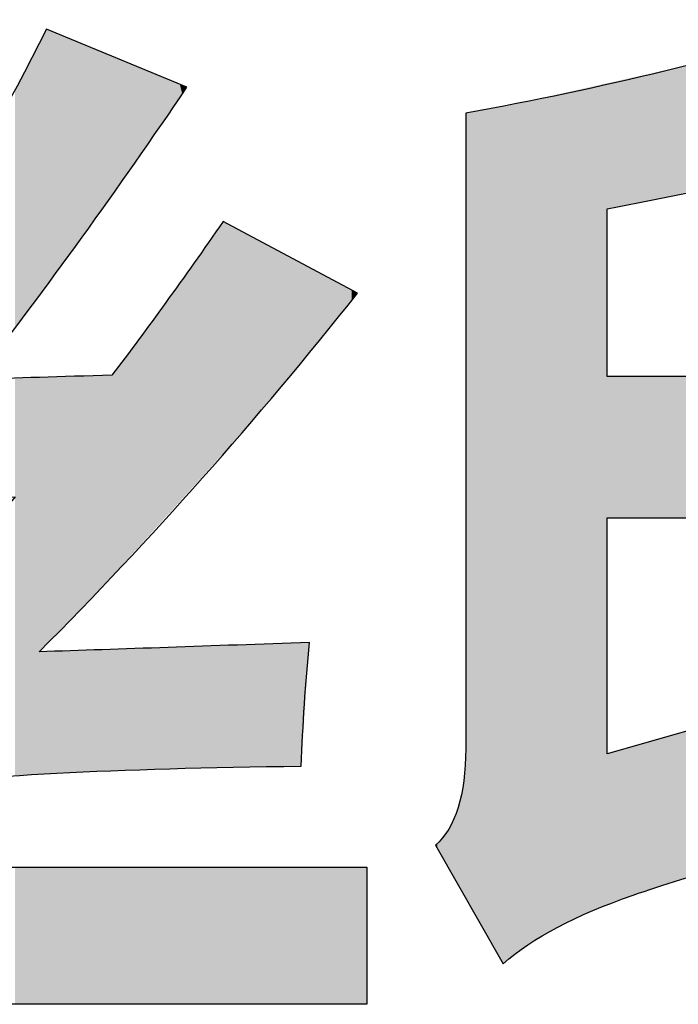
# Model space of a CAD drawing. Extents: x 68 to 125, y 76 to 211.
# Tile 68 of 89: x 94.04 to 95.56, y 209.09 to 211.37. Entities that reach past the tile are written whole.
import ezdxf

# ---------------------------------------------------------------- set-up
doc = ezdxf.new("R2010")
doc.units = 0
doc.layers.add('MAKE2D___U_53EF_U_89C1_U_0', color=7, linetype='CONTINUOUS')

# ---------------------------------------------------------------- blocks, each defined once
blk = doc.blocks.new('*U6')
at = {"layer": 'MAKE2D___U_53EF_U_89C1_U_0', "color": 252}
for points in [[(94.0973, 210.7584), (94.091, 211.3395), (94.0973, 211.3522)], [(94.0973, 210.7584), (94.0973, 211.3522), (94.0975, 210.7588)], [(94.0975, 210.7588), (94.0973, 211.3522), (94.0975, 211.3521)], [(94.0975, 210.7588), (94.0975, 211.3521), (94.0983, 210.7598)], [(94.0983, 210.7598), (94.0975, 211.3521), (94.0983, 211.3518)], [(94.0983, 210.7598), (94.0983, 211.3518), (94.0986, 210.7602)], [(94.0986, 210.7602), (94.0983, 211.3518), (94.0986, 211.3516)], [(94.0986, 210.7602), (94.0986, 211.3516), (94.1113, 210.7774)], [(94.1113, 210.7774), (94.0986, 211.3516), (94.1113, 211.3464)], [(94.1113, 210.7774), (94.1113, 211.3464), (94.1409, 210.8175)], [(94.1409, 210.8175), (94.1113, 211.3464), (94.1409, 211.3341)], [(94.0827, 210.7386), (94.0772, 211.3122), (94.0827, 211.3231)], [(94.088, 210.7459), (94.0827, 211.3232), (94.088, 211.3337)], [(94.0827, 210.7387), (94.0827, 211.3231), (94.0827, 211.3232)], [(94.0827, 210.7387), (94.0827, 211.3232), (94.088, 210.7459)], [(94.0827, 210.7386), (94.0827, 211.3231), (94.0827, 210.7387)], [(94.091, 210.7499), (94.088, 211.3337), (94.091, 211.3395)], [(94.088, 210.7459), (94.088, 211.3337), (94.091, 210.7499)], [(94.091, 210.7499), (94.091, 211.3395), (94.0973, 210.7584)], [(94.1409, 210.8175), (94.1409, 211.3341), (94.1426, 210.8198)], [(94.1426, 210.8198), (94.1409, 211.3341), (94.1426, 211.3334)], [(94.1426, 210.8198), (94.1426, 211.3334), (94.1626, 210.8468)], [(94.1626, 210.8468), (94.1426, 211.3334), (94.1626, 211.3251)], [(94.1626, 210.8468), (94.1626, 211.3251), (94.1828, 210.8742)], [(94.1828, 210.8742), (94.1626, 211.3251), (94.1828, 211.3167)], [(94.0761, 210.7298), (94.0463, 211.2523), (94.0761, 211.3101)], [(94.0772, 210.7312), (94.0761, 211.3101), (94.0772, 211.3122)], [(94.0761, 210.7298), (94.0761, 211.3101), (94.0772, 210.7312)], [(94.0772, 210.7312), (94.0772, 211.3122), (94.0827, 210.7386)], [(94.1828, 210.8742), (94.1828, 211.3167), (94.1863, 210.879)], [(94.1863, 210.879), (94.1828, 211.3167), (94.1863, 211.3153)], [(94.1863, 210.879), (94.1863, 211.3153), (94.2105, 210.9118)], [(94.2105, 210.9118), (94.1863, 211.3153), (94.2105, 211.3053)], [(94.2105, 210.9118), (94.2105, 211.3053), (94.2247, 210.9322)], [(94.2247, 210.9322), (94.2105, 211.3053), (94.2247, 211.2994)], [(94.2247, 210.9322), (94.2247, 211.2994), (94.2263, 210.9346)], [(94.2263, 210.9346), (94.2247, 211.2994), (94.2263, 211.2987)], [(94.2263, 210.9346), (94.2263, 211.2987), (94.2381, 210.9515)], [(94.2381, 210.9515), (94.2263, 211.2987), (94.2381, 211.2938)], [(94.2381, 210.9515), (94.2381, 211.2938), (94.2479, 210.9655)], [(94.2479, 210.9655), (94.2381, 211.2938), (94.2479, 211.2897)], [(94.2479, 210.9655), (94.2479, 211.2897), (94.2549, 210.9757)], [(94.2549, 210.9757), (94.2479, 211.2897), (94.2549, 211.2868)], [(94.2549, 210.9757), (94.2549, 211.2868), (94.2682, 210.9948)], [(94.2682, 210.9948), (94.2549, 211.2868), (94.2682, 211.2813)], [(94.2682, 210.9948), (94.2682, 211.2813), (94.2905, 211.0268)], [(94.2905, 211.0268), (94.2682, 211.2813), (94.2905, 211.2721)], [(94.0463, 210.6893), (94.0243, 211.213), (94.0463, 211.2523)], [(94.0463, 210.6893), (94.0463, 211.2523), (94.0761, 210.7298)], [(94.2905, 211.0268), (94.2905, 211.2721), (94.2951, 211.0334)], [(94.2951, 211.0334), (94.2905, 211.2721), (94.2951, 211.2702)], [(94.2951, 211.0334), (94.2951, 211.2702), (94.2967, 211.0357)], [(94.2967, 211.0357), (94.2951, 211.2702), (94.2967, 211.2695)], [(94.2967, 211.0357), (94.2967, 211.2695), (94.3407, 211.099)], [(94.3407, 211.099), (94.2967, 211.2695), (94.3407, 211.2512)], [(94.3407, 211.099), (94.3407, 211.2512), (94.383, 211.1598)], [(94.383, 211.1598), (94.3407, 211.2512), (94.383, 211.2337)], [(94.383, 211.1598), (94.383, 211.2337), (94.4066, 211.1937)], [(94.4066, 211.1937), (94.383, 211.2337), (94.4066, 211.2239)], [(94.0243, 210.6595), (94.0243, 211.213), (94.0463, 210.6893)], [(94.4066, 211.1937), (94.4066, 211.2239), (94.4121, 211.2016)], [(94.4121, 211.2016), (94.4066, 211.2239), (94.4121, 211.2216)], [(94.4121, 211.2016), (94.4121, 211.2216), (94.4188, 211.2113)], [(94.4188, 211.2113), (94.4121, 211.2216), (94.4188, 211.2188)], [(94.4188, 211.2113), (94.4188, 211.2188), (94.4229, 211.2171)], [(94.4944, 210.3537), (94.4647, 210.8452), (94.4944, 210.8876)], [(94.4991, 210.3588), (94.4944, 210.8876), (94.4991, 210.8943)], [(94.4944, 210.3537), (94.4944, 210.8876), (94.4991, 210.3588)], [(94.5073, 210.3679), (94.4991, 210.8943), (94.5073, 210.906)], [(94.4991, 210.3588), (94.4991, 210.8943), (94.5073, 210.3679)], [(94.5073, 210.3679), (94.5073, 210.906), (94.5108, 210.3717)], [(94.5108, 210.3717), (94.5073, 210.906), (94.5108, 210.9042)], [(94.5108, 210.3717), (94.5108, 210.9042), (94.5317, 210.3948)], [(94.5317, 210.3948), (94.5108, 210.9042), (94.5317, 210.893)], [(94.5317, 210.3948), (94.5317, 210.893), (94.5493, 210.4143)], [(94.5493, 210.4143), (94.5317, 210.893), (94.5493, 210.8836)], [(94.5493, 210.4143), (94.5493, 210.8836), (94.5507, 210.4158)], [(94.5507, 210.4158), (94.5493, 210.8836), (94.5507, 210.8828)], [(94.5507, 210.4158), (94.5507, 210.8828), (94.5673, 210.4354)], [(94.5673, 210.4354), (94.5507, 210.8828), (94.5673, 210.874)], [(94.5673, 210.4354), (94.5673, 210.874), (94.6437, 210.5264)], [(94.6437, 210.5264), (94.5673, 210.874), (94.6437, 210.8331)], [(94.4647, 210.3209), (94.4229, 210.7862), (94.4647, 210.8452)], [(94.4647, 210.3209), (94.4647, 210.8452), (94.4944, 210.3537)], [(94.6437, 210.5264), (94.6437, 210.8331), (94.6628, 210.5491)], [(94.6628, 210.5491), (94.6437, 210.8331), (94.6628, 210.8229)], [(94.6628, 210.5491), (94.6628, 210.8229), (94.6808, 210.5704)], [(94.6808, 210.5704), (94.6628, 210.8229), (94.6808, 210.8133)], [(94.6808, 210.5704), (94.6808, 210.8133), (94.6881, 210.5792)], [(94.6881, 210.5792), (94.6808, 210.8133), (94.6881, 210.8093)], [(94.6881, 210.5792), (94.6881, 210.8093), (94.6994, 210.5926)], [(94.6994, 210.5926), (94.6881, 210.8093), (94.6994, 210.8033)], [(94.6994, 210.5926), (94.6994, 210.8033), (94.704, 210.598)], [(94.704, 210.598), (94.6994, 210.8033), (94.704, 210.8009)], [(94.704, 210.598), (94.704, 210.8009), (94.707, 210.6016)], [(94.707, 210.6016), (94.704, 210.8009), (94.707, 210.7992)], [(94.707, 210.6016), (94.707, 210.7992), (94.7074, 210.602)], [(94.7074, 210.602), (94.707, 210.7992), (94.7074, 210.799)], [(94.7074, 210.602), (94.7074, 210.799), (94.7082, 210.603)], [(94.7082, 210.603), (94.7074, 210.799), (94.7082, 210.7986)], [(94.7082, 210.603), (94.7082, 210.7986), (94.7584, 210.6649)], [(94.7584, 210.6649), (94.7082, 210.7986), (94.7584, 210.7717)], [(94.4121, 210.2627), (94.4066, 210.7632), (94.4121, 210.7709)], [(94.4188, 210.2702), (94.4121, 210.7709), (94.4188, 210.7805)], [(94.4121, 210.2627), (94.4121, 210.7709), (94.4188, 210.2702)], [(94.4229, 210.2747), (94.4188, 210.7805), (94.4229, 210.7862)], [(94.4188, 210.2702), (94.4188, 210.7805), (94.4229, 210.2747)], [(94.4229, 210.2747), (94.4229, 210.7862), (94.4647, 210.3209)], [(94.7584, 210.6649), (94.7584, 210.7717), (94.7855, 210.6984)], [(94.7855, 210.6984), (94.7584, 210.7717), (94.7855, 210.7572)], [(94.4066, 210.2567), (94.383, 210.7308), (94.4066, 210.7632)], [(94.4066, 210.2567), (94.4066, 210.7632), (94.4121, 210.2627)], [(94.7855, 210.6984), (94.7855, 210.7572), (94.794, 210.709)], [(94.794, 210.709), (94.7855, 210.7572), (94.794, 210.7527)], [(94.794, 210.709), (94.794, 210.7527), (94.8047, 210.7224)], [(94.8047, 210.7224), (94.794, 210.7527), (94.8047, 210.747)], [(94.383, 210.2306), (94.3407, 210.6729), (94.383, 210.7308)], [(94.383, 210.2306), (94.383, 210.7308), (94.4066, 210.2567)], [(94.8047, 210.7224), (94.8047, 210.747), (94.8143, 210.7345)], [(94.8143, 210.7345), (94.8047, 210.747), (94.8143, 210.7419)], [(94.8143, 210.7345), (94.8143, 210.7419), (94.8149, 210.7353)], [(94.8149, 210.7353), (94.8143, 210.7419), (94.8149, 210.7415)], [(94.8149, 210.7353), (94.8149, 210.7415), (94.8183, 210.7397)], [(94.3407, 210.184), (94.2967, 210.6124), (94.3407, 210.6729)], [(94.3407, 210.184), (94.3407, 210.6729), (94.383, 210.2306)], [(94.2951, 210.1336), (94.2905, 210.604), (94.2951, 210.6102)], [(94.2967, 210.1354), (94.2951, 210.6102), (94.2967, 210.6124)], [(94.2951, 210.1336), (94.2951, 210.6102), (94.2967, 210.1354)], [(94.2967, 210.1354), (94.2967, 210.6124), (94.3407, 210.184)], [(94.2905, 210.1285), (94.2682, 210.5743), (94.2905, 210.604)], [(94.2905, 210.1285), (94.2905, 210.604), (94.2951, 210.1336)], [(94.2682, 210.104), (94.2549, 210.5566), (94.2682, 210.5743)], [(94.2682, 210.104), (94.2682, 210.5743), (94.2905, 210.1285)], [(94.0463, 209.6217), (94.0243, 210.5426), (94.0463, 210.5432)], [(94.0243, 209.6202), (94.0243, 210.5426), (94.0463, 209.6217)], [(94.0761, 209.6236), (94.0463, 210.5432), (94.0761, 210.5441)], [(94.0463, 209.6217), (94.0463, 210.5432), (94.0761, 209.6236)], [(94.0772, 209.6237), (94.0761, 210.5441), (94.0772, 210.5442)], [(94.0761, 209.6236), (94.0761, 210.5441), (94.0772, 209.6237)], [(94.0827, 209.624), (94.0772, 210.5442), (94.0827, 210.5443)], [(94.0772, 209.6237), (94.0772, 210.5442), (94.0827, 209.624)], [(94.088, 209.9153), (94.0827, 210.5443), (94.088, 210.5445)], [(94.0827, 209.9077), (94.0827, 210.5443), (94.0827, 209.91)], [(94.0827, 209.91), (94.0827, 210.5443), (94.0827, 210.5443)], [(94.0827, 209.91), (94.0827, 210.5443), (94.088, 209.9153)], [(94.091, 209.9183), (94.088, 210.5445), (94.091, 210.5446)], [(94.088, 209.9153), (94.088, 210.5445), (94.091, 209.9183)], [(94.0973, 209.9247), (94.091, 210.5446), (94.0973, 210.5448)], [(94.091, 209.9183), (94.091, 210.5446), (94.0973, 209.9247)], [(94.0973, 209.9247), (94.0973, 210.5448), (94.0975, 209.9249)], [(94.0975, 209.9249), (94.0973, 210.5448), (94.0975, 210.5448)], [(94.0975, 209.9249), (94.0975, 210.5448), (94.0983, 209.9257)], [(94.0983, 209.9257), (94.0975, 210.5448), (94.0983, 210.5448)], [(94.0983, 209.9257), (94.0983, 210.5448), (94.0986, 209.926)], [(94.0986, 209.926), (94.0983, 210.5448), (94.0986, 210.5448)], [(94.1113, 209.9389), (94.0986, 210.5448), (94.1113, 210.5452)], [(94.0986, 209.926), (94.0986, 210.5448), (94.1113, 209.9389)], [(94.1409, 209.969), (94.1113, 210.5452), (94.1409, 210.5461)], [(94.1113, 209.9389), (94.1113, 210.5452), (94.1409, 209.969)], [(94.1409, 209.969), (94.1409, 210.5461), (94.1426, 209.9708)], [(94.1426, 209.9708), (94.1409, 210.5461), (94.1426, 210.5461)], [(94.1626, 209.9915), (94.1426, 210.5461), (94.1626, 210.5467)], [(94.1426, 209.9708), (94.1426, 210.5461), (94.1626, 209.9915)], [(94.1828, 210.0125), (94.1626, 210.5467), (94.1828, 210.5473)], [(94.1626, 209.9915), (94.1626, 210.5467), (94.1828, 210.0125)], [(94.1863, 210.0161), (94.1828, 210.5473), (94.1863, 210.5474)], [(94.1828, 210.0125), (94.1828, 210.5473), (94.1863, 210.0161)], [(94.2105, 210.0412), (94.1863, 210.5474), (94.2105, 210.5481)], [(94.1863, 210.0161), (94.1863, 210.5474), (94.2105, 210.0412)], [(94.2247, 210.056), (94.2105, 210.5481), (94.2247, 210.5485)], [(94.2105, 210.0412), (94.2105, 210.5481), (94.2247, 210.056)], [(94.2247, 210.056), (94.2247, 210.5485), (94.2263, 210.0577)], [(94.2263, 210.0577), (94.2247, 210.5485), (94.2263, 210.5485)], [(94.2381, 210.0708), (94.2263, 210.5485), (94.2381, 210.5489)], [(94.2263, 210.0577), (94.2263, 210.5485), (94.2381, 210.0708)], [(94.2479, 210.0815), (94.2381, 210.5489), (94.2479, 210.5491)], [(94.2381, 210.0708), (94.2381, 210.5489), (94.2479, 210.0815)], [(94.2549, 210.0893), (94.2479, 210.5491), (94.2549, 210.5566)], [(94.2479, 210.0815), (94.2479, 210.5491), (94.2549, 210.0893)], [(94.2549, 210.0893), (94.2549, 210.5566), (94.2682, 210.104)], [(94.6437, 209.6418), (94.5673, 209.9244), (94.6437, 209.9271)], [(94.6628, 209.642), (94.6437, 209.9271), (94.6628, 209.9278)], [(94.6437, 209.6418), (94.6437, 209.9271), (94.6628, 209.642)], [(94.6808, 209.6423), (94.6628, 209.9278), (94.6808, 209.9284)], [(94.6628, 209.642), (94.6628, 209.9278), (94.6808, 209.6423)], [(94.6881, 209.6424), (94.6808, 209.9284), (94.6881, 209.9287)], [(94.6808, 209.6423), (94.6808, 209.9284), (94.6881, 209.6424)], [(94.6994, 209.8214), (94.6881, 209.9287), (94.6994, 209.9291)], [(94.6881, 209.6424), (94.6881, 209.9287), (94.6994, 209.8214)], [(94.6994, 209.8214), (94.6994, 209.9291), (94.704, 209.8937)], [(94.704, 209.8937), (94.6994, 209.9291), (94.704, 209.9289)], [(94.704, 209.8937), (94.704, 209.9289), (94.707, 209.9249)], [(94.707, 209.9249), (94.704, 209.9289), (94.707, 209.9288)], [(94.707, 209.9249), (94.707, 209.9288), (94.7074, 209.9288)], [(94.088, 209.6242), (94.0827, 209.9077), (94.088, 209.9079)], [(94.0827, 209.624), (94.0827, 209.9077), (94.0827, 209.624)], [(94.0827, 209.624), (94.0827, 209.9077), (94.0827, 209.9077)], [(94.0827, 209.624), (94.0827, 209.9077), (94.088, 209.6242)], [(94.091, 209.6244), (94.088, 209.9079), (94.091, 209.908)], [(94.088, 209.6242), (94.088, 209.9079), (94.091, 209.6244)], [(94.0973, 209.6247), (94.091, 209.908), (94.0973, 209.9082)], [(94.091, 209.6244), (94.091, 209.908), (94.0973, 209.6247)], [(94.0973, 209.6247), (94.0973, 209.9082), (94.0975, 209.6247)], [(94.0975, 209.6247), (94.0973, 209.9082), (94.0975, 209.9082)], [(94.0983, 209.6248), (94.0975, 209.9082), (94.0983, 209.9083)], [(94.0975, 209.6247), (94.0975, 209.9082), (94.0983, 209.6248)], [(94.0983, 209.6248), (94.0983, 209.9083), (94.0986, 209.6248)], [(94.0986, 209.6248), (94.0983, 209.9083), (94.0986, 209.9083)], [(94.1113, 209.6254), (94.0986, 209.9083), (94.1113, 209.9087)], [(94.0986, 209.6248), (94.0986, 209.9083), (94.1113, 209.6254)], [(94.1409, 209.627), (94.1113, 209.9087), (94.1409, 209.9097)], [(94.1113, 209.6254), (94.1113, 209.9087), (94.1409, 209.627)], [(94.1426, 209.6271), (94.1409, 209.9097), (94.1426, 209.9098)], [(94.1409, 209.627), (94.1409, 209.9097), (94.1426, 209.6271)], [(94.1626, 209.6281), (94.1426, 209.9098), (94.1626, 209.9105)], [(94.1426, 209.6271), (94.1426, 209.9098), (94.1626, 209.6281)], [(94.1828, 209.6291), (94.1626, 209.9105), (94.1828, 209.9111)], [(94.1626, 209.6281), (94.1626, 209.9105), (94.1828, 209.6291)], [(94.1863, 209.6293), (94.1828, 209.9111), (94.1863, 209.9113)], [(94.1828, 209.6291), (94.1828, 209.9111), (94.1863, 209.6293)], [(94.2105, 209.6303), (94.1863, 209.9113), (94.2105, 209.9121)], [(94.1863, 209.6293), (94.1863, 209.9113), (94.2105, 209.6303)], [(94.2247, 209.6308), (94.2105, 209.9121), (94.2247, 209.9126)], [(94.2105, 209.6303), (94.2105, 209.9121), (94.2247, 209.6308)], [(94.2247, 209.6308), (94.2247, 209.9126), (94.2263, 209.6309)], [(94.2263, 209.6309), (94.2247, 209.9126), (94.2263, 209.9126)], [(94.2381, 209.6314), (94.2263, 209.9126), (94.2381, 209.913)], [(94.2263, 209.6309), (94.2263, 209.9126), (94.2381, 209.6314)], [(94.2479, 209.6318), (94.2381, 209.913), (94.2479, 209.9134)], [(94.2381, 209.6314), (94.2381, 209.913), (94.2479, 209.6318)], [(94.2549, 209.6321), (94.2479, 209.9134), (94.2549, 209.9136)], [(94.2479, 209.6318), (94.2479, 209.9134), (94.2549, 209.6321)], [(94.2682, 209.6326), (94.2549, 209.9136), (94.2682, 209.9141)], [(94.2549, 209.6321), (94.2549, 209.9136), (94.2682, 209.6326)], [(94.2905, 209.6335), (94.2682, 209.9141), (94.2905, 209.9148)], [(94.2682, 209.6326), (94.2682, 209.9141), (94.2905, 209.6335)], [(94.2951, 209.6337), (94.2905, 209.9148), (94.2951, 209.915)], [(94.2905, 209.6335), (94.2905, 209.9148), (94.2951, 209.6337)], [(94.2951, 209.6337), (94.2951, 209.915), (94.2967, 209.6338)], [(94.2967, 209.6338), (94.2951, 209.915), (94.2967, 209.915)], [(94.3407, 209.6351), (94.2967, 209.915), (94.3407, 209.9166)], [(94.2967, 209.6338), (94.2967, 209.915), (94.3407, 209.6351)], [(94.383, 209.6364), (94.3407, 209.9166), (94.383, 209.918)], [(94.3407, 209.6351), (94.3407, 209.9166), (94.383, 209.6364)], [(94.4066, 209.6371), (94.383, 209.918), (94.4066, 209.9188)], [(94.383, 209.6364), (94.383, 209.918), (94.4066, 209.6371)], [(94.4121, 209.6373), (94.4066, 209.9188), (94.4121, 209.919)], [(94.4066, 209.6371), (94.4066, 209.9188), (94.4121, 209.6373)], [(94.4188, 209.6375), (94.4121, 209.919), (94.4188, 209.9193)], [(94.4121, 209.6373), (94.4121, 209.919), (94.4188, 209.6375)], [(94.4229, 209.6376), (94.4188, 209.9193), (94.4229, 209.9194)], [(94.4188, 209.6375), (94.4188, 209.9193), (94.4229, 209.6376)], [(94.4647, 209.6385), (94.4229, 209.9194), (94.4647, 209.9209)], [(94.4229, 209.6376), (94.4229, 209.9194), (94.4647, 209.6385)], [(94.4944, 209.6392), (94.4647, 209.9209), (94.4944, 209.9219)], [(94.4647, 209.6385), (94.4647, 209.9209), (94.4944, 209.6392)], [(94.4991, 209.6393), (94.4944, 209.9219), (94.4991, 209.922)], [(94.4944, 209.6392), (94.4944, 209.9219), (94.4991, 209.6393)], [(94.5073, 209.6395), (94.4991, 209.922), (94.5073, 209.9223)], [(94.4991, 209.6393), (94.4991, 209.922), (94.5073, 209.6395)], [(94.5108, 209.6395), (94.5073, 209.9223), (94.5108, 209.9225)], [(94.5073, 209.6395), (94.5073, 209.9223), (94.5108, 209.6395)], [(94.5317, 209.64), (94.5108, 209.9225), (94.5317, 209.9232)], [(94.5108, 209.6395), (94.5108, 209.9225), (94.5317, 209.64)], [(94.5493, 209.6404), (94.5317, 209.9232), (94.5493, 209.9238)], [(94.5317, 209.64), (94.5317, 209.9232), (94.5493, 209.6404)], [(94.5507, 209.6404), (94.5493, 209.9238), (94.5507, 209.9239)], [(94.5493, 209.6404), (94.5493, 209.9238), (94.5507, 209.6404)], [(94.5673, 209.6407), (94.5507, 209.9239), (94.5673, 209.9244)], [(94.5507, 209.6404), (94.5507, 209.9239), (94.5673, 209.6407)], [(94.5673, 209.6407), (94.5673, 209.9244), (94.6437, 209.6418)], [(94.0243, 209.0901), (94.0243, 209.4085), (94.0463, 209.0901)], [(94.0463, 209.0901), (94.0243, 209.4085), (94.0463, 209.4085)], [(94.0463, 209.0901), (94.0463, 209.4085), (94.0761, 209.0901)], [(94.0761, 209.0901), (94.0463, 209.4085), (94.0761, 209.4085)], [(94.0761, 209.0901), (94.0761, 209.4085), (94.0772, 209.0901)], [(94.0772, 209.0901), (94.0761, 209.4085), (94.0772, 209.4085)], [(94.0772, 209.0901), (94.0772, 209.4085), (94.0827, 209.0901)], [(94.0827, 209.0901), (94.0772, 209.4085), (94.0827, 209.4085)], [(94.0827, 209.0901), (94.0827, 209.4085), (94.0827, 209.0901)], [(94.0827, 209.0901), (94.0827, 209.4085), (94.0827, 209.4085)], [(94.0827, 209.0901), (94.0827, 209.4085), (94.088, 209.0901)], [(94.088, 209.0901), (94.0827, 209.4085), (94.088, 209.4085)], [(94.088, 209.0901), (94.088, 209.4085), (94.091, 209.0901)], [(94.091, 209.0901), (94.088, 209.4085), (94.091, 209.4085)], [(94.091, 209.0901), (94.091, 209.4085), (94.0973, 209.0901)], [(94.0973, 209.0901), (94.091, 209.4085), (94.0973, 209.4085)], [(94.0973, 209.0901), (94.0973, 209.4085), (94.0975, 209.0901)], [(94.0975, 209.0901), (94.0973, 209.4085), (94.0975, 209.4085)], [(94.0975, 209.0901), (94.0975, 209.4085), (94.0983, 209.0901)], [(94.0983, 209.0901), (94.0975, 209.4085), (94.0983, 209.4085)], [(94.0983, 209.0901), (94.0983, 209.4085), (94.0986, 209.0901)], [(94.0986, 209.0901), (94.0983, 209.4085), (94.0986, 209.4085)], [(94.0986, 209.0901), (94.0986, 209.4085), (94.1113, 209.0901)], [(94.1113, 209.0901), (94.0986, 209.4085), (94.1113, 209.4085)], [(94.1113, 209.0901), (94.1113, 209.4085), (94.1409, 209.0901)], [(94.1409, 209.0901), (94.1113, 209.4085), (94.1409, 209.4085)], [(94.1409, 209.0901), (94.1409, 209.4085), (94.1426, 209.0901)], [(94.1426, 209.0901), (94.1409, 209.4085), (94.1426, 209.4085)], [(94.1426, 209.0901), (94.1426, 209.4085), (94.1626, 209.0901)], [(94.1626, 209.0901), (94.1426, 209.4085), (94.1626, 209.4085)], [(94.1626, 209.0901), (94.1626, 209.4085), (94.1828, 209.0901)], [(94.1828, 209.0901), (94.1626, 209.4085), (94.1828, 209.4085)], [(94.1828, 209.0901), (94.1828, 209.4085), (94.1863, 209.0901)], [(94.1863, 209.0901), (94.1828, 209.4085), (94.1863, 209.4085)], [(94.1863, 209.0901), (94.1863, 209.4085), (94.2105, 209.0901)], [(94.2105, 209.0901), (94.1863, 209.4085), (94.2105, 209.4085)], [(94.2105, 209.0901), (94.2105, 209.4085), (94.2247, 209.0901)], [(94.2247, 209.0901), (94.2105, 209.4085), (94.2247, 209.4085)], [(94.2247, 209.0901), (94.2247, 209.4085), (94.2263, 209.0901)], [(94.2263, 209.0901), (94.2247, 209.4085), (94.2263, 209.4085)], [(94.2263, 209.0901), (94.2263, 209.4085), (94.2381, 209.0901)], [(94.2381, 209.0901), (94.2263, 209.4085), (94.2381, 209.4085)], [(94.2381, 209.0901), (94.2381, 209.4085), (94.2479, 209.0901)], [(94.2479, 209.0901), (94.2381, 209.4085), (94.2479, 209.4085)], [(94.2479, 209.0901), (94.2479, 209.4085), (94.2549, 209.0901)], [(94.2549, 209.0901), (94.2479, 209.4085), (94.2549, 209.4085)], [(94.2549, 209.0901), (94.2549, 209.4085), (94.2682, 209.0901)], [(94.2682, 209.0901), (94.2549, 209.4085), (94.2682, 209.4085)], [(94.2682, 209.0901), (94.2682, 209.4085), (94.2905, 209.0901)], [(94.2905, 209.0901), (94.2682, 209.4085), (94.2905, 209.4085)], [(94.2905, 209.0901), (94.2905, 209.4085), (94.2951, 209.0901)], [(94.2951, 209.0901), (94.2905, 209.4085), (94.2951, 209.4085)], [(94.2951, 209.0901), (94.2951, 209.4085), (94.2967, 209.0901)], [(94.2967, 209.0901), (94.2951, 209.4085), (94.2967, 209.4085)], [(94.2967, 209.0901), (94.2967, 209.4085), (94.3407, 209.0901)], [(94.3407, 209.0901), (94.2967, 209.4085), (94.3407, 209.4085)], [(94.3407, 209.0901), (94.3407, 209.4085), (94.383, 209.0901)], [(94.383, 209.0901), (94.3407, 209.4085), (94.383, 209.4085)], [(94.383, 209.0901), (94.383, 209.4085), (94.4066, 209.0901)], [(94.4066, 209.0901), (94.383, 209.4085), (94.4066, 209.4085)], [(94.4066, 209.0901), (94.4066, 209.4085), (94.4121, 209.0901)], [(94.4121, 209.0901), (94.4066, 209.4085), (94.4121, 209.4085)], [(94.4121, 209.0901), (94.4121, 209.4085), (94.4188, 209.0901)], [(94.4188, 209.0901), (94.4121, 209.4085), (94.4188, 209.4085)], [(94.4188, 209.0901), (94.4188, 209.4085), (94.4229, 209.0901)], [(94.4229, 209.0901), (94.4188, 209.4085), (94.4229, 209.4085)], [(94.4229, 209.0901), (94.4229, 209.4085), (94.4647, 209.0901)], [(94.4647, 209.0901), (94.4229, 209.4085), (94.4647, 209.4085)], [(94.4647, 209.0901), (94.4647, 209.4085), (94.4944, 209.0901)], [(94.4944, 209.0901), (94.4647, 209.4085), (94.4944, 209.4085)], [(94.4944, 209.0901), (94.4944, 209.4085), (94.4991, 209.0901)], [(94.4991, 209.0901), (94.4944, 209.4085), (94.4991, 209.4085)], [(94.4991, 209.0901), (94.4991, 209.4085), (94.5073, 209.0901)], [(94.5073, 209.0901), (94.4991, 209.4085), (94.5073, 209.4085)], [(94.5073, 209.0901), (94.5073, 209.4085), (94.5108, 209.0901)], [(94.5108, 209.0901), (94.5073, 209.4085), (94.5108, 209.4085)], [(94.5108, 209.0901), (94.5108, 209.4085), (94.5317, 209.0901)], [(94.5317, 209.0901), (94.5108, 209.4085), (94.5317, 209.4085)], [(94.5317, 209.0901), (94.5317, 209.4085), (94.5493, 209.0901)], [(94.5493, 209.0901), (94.5317, 209.4085), (94.5493, 209.4085)], [(94.5493, 209.0901), (94.5493, 209.4085), (94.5507, 209.0901)], [(94.5507, 209.0901), (94.5493, 209.4085), (94.5507, 209.4085)], [(94.5507, 209.0901), (94.5507, 209.4085), (94.5673, 209.0901)], [(94.5673, 209.0901), (94.5507, 209.4085), (94.5673, 209.4085)], [(94.5673, 209.0901), (94.5673, 209.4085), (94.6437, 209.0901)], [(94.6437, 209.0901), (94.5673, 209.4085), (94.6437, 209.4085)], [(94.6437, 209.0901), (94.6437, 209.4085), (94.6628, 209.0901)], [(94.6628, 209.0901), (94.6437, 209.4085), (94.6628, 209.4085)], [(94.6628, 209.0901), (94.6628, 209.4085), (94.6808, 209.0901)], [(94.6808, 209.0901), (94.6628, 209.4085), (94.6808, 209.4085)], [(94.6808, 209.0901), (94.6808, 209.4085), (94.6881, 209.0901)], [(94.6881, 209.0901), (94.6808, 209.4085), (94.6881, 209.4085)], [(94.6881, 209.0901), (94.6881, 209.4085), (94.6994, 209.0901)], [(94.6994, 209.0901), (94.6881, 209.4085), (94.6994, 209.4085)], [(94.6994, 209.0901), (94.6994, 209.4085), (94.704, 209.0901)], [(94.704, 209.0901), (94.6994, 209.4085), (94.704, 209.4085)], [(94.704, 209.0901), (94.704, 209.4085), (94.707, 209.0901)], [(94.707, 209.0901), (94.704, 209.4085), (94.707, 209.4085)], [(94.707, 209.0901), (94.707, 209.4085), (94.7074, 209.0901)], [(94.7074, 209.0901), (94.707, 209.4085), (94.7074, 209.4085)], [(94.7074, 209.0901), (94.7074, 209.4085), (94.7082, 209.0901)], [(94.7082, 209.0901), (94.7074, 209.4085), (94.7082, 209.4085)], [(94.7082, 209.0901), (94.7082, 209.4085), (94.7584, 209.0901)], [(94.7584, 209.0901), (94.7082, 209.4085), (94.7584, 209.4085)], [(94.7584, 209.0901), (94.7584, 209.4085), (94.7855, 209.0901)], [(94.7855, 209.0901), (94.7584, 209.4085), (94.7855, 209.4085)], [(94.7855, 209.0901), (94.7855, 209.4085), (94.794, 209.0901)], [(94.794, 209.0901), (94.7855, 209.4085), (94.794, 209.4085)], [(94.794, 209.0901), (94.794, 209.4085), (94.8047, 209.0901)], [(94.8047, 209.0901), (94.794, 209.4085), (94.8047, 209.4085)], [(94.8047, 209.0901), (94.8047, 209.4085), (94.8143, 209.0901)], [(94.8143, 209.0901), (94.8047, 209.4085), (94.8143, 209.4085)], [(94.8143, 209.0901), (94.8143, 209.4085), (94.8149, 209.0901)], [(94.8149, 209.0901), (94.8143, 209.4085), (94.8149, 209.4085)], [(94.8149, 209.0901), (94.8149, 209.4085), (94.8183, 209.0901)], [(94.8183, 209.0901), (94.8149, 209.4085), (94.8183, 209.4085)], [(94.8183, 209.0901), (94.8183, 209.4085), (94.8401, 209.0901)], [(94.8401, 209.0901), (94.8183, 209.4085), (94.8401, 209.4085)]]:
    blk.add_solid(points, dxfattribs=at)
blk = doc.blocks.new('*U7')
at = {"layer": 'MAKE2D___U_53EF_U_89C1_U_0', "color": 252}
for points in [[(95.6075, 210.9782), (95.5612, 211.2634), (95.6075, 211.2739)], [(95.5364, 210.9634), (95.4963, 211.2488), (95.5364, 211.2579)], [(95.5529, 210.9669), (95.5364, 211.2579), (95.5529, 211.2616)], [(95.5364, 210.9634), (95.5364, 211.2579), (95.5529, 210.9669)], [(95.5612, 210.9686), (95.5529, 211.2616), (95.5612, 211.2634)], [(95.5529, 210.9669), (95.5529, 211.2616), (95.5612, 210.9686)], [(95.5612, 210.9686), (95.5612, 211.2634), (95.6075, 210.9782)], [(95.3978, 210.9325), (95.3971, 211.2265), (95.3978, 211.2267)], [(95.3994, 210.9346), (95.3978, 211.2267), (95.3994, 211.227)], [(95.3978, 210.9325), (95.3978, 211.2267), (95.3994, 210.9346)], [(95.4001, 210.9356), (95.3994, 211.227), (95.4001, 211.2272)], [(95.3994, 210.9346), (95.3994, 211.227), (95.4001, 210.9356)], [(95.4016, 210.9359), (95.4001, 211.2272), (95.4016, 211.2275)], [(95.4001, 210.9356), (95.4001, 211.2272), (95.4016, 210.9359)], [(95.4034, 210.9362), (95.4016, 211.2275), (95.4034, 211.2279)], [(95.4016, 210.9359), (95.4016, 211.2275), (95.4034, 210.9362)], [(95.4076, 210.937), (95.4034, 211.2279), (95.4076, 211.2289)], [(95.4034, 210.9362), (95.4034, 211.2279), (95.4076, 210.937)], [(95.4124, 210.938), (95.4076, 211.2289), (95.4124, 211.23)], [(95.4076, 210.937), (95.4076, 211.2289), (95.4124, 210.938)], [(95.4171, 210.9389), (95.4124, 211.23), (95.4171, 211.231)], [(95.4124, 210.938), (95.4124, 211.23), (95.4171, 210.9389)], [(95.4278, 210.941), (95.4171, 211.231), (95.4278, 211.2334)], [(95.4171, 210.9389), (95.4171, 211.231), (95.4278, 210.941)], [(95.4358, 210.9426), (95.4278, 211.2334), (95.4358, 211.2352)], [(95.4278, 210.941), (95.4278, 211.2334), (95.4358, 210.9426)], [(95.4446, 210.9443), (95.4358, 211.2352), (95.4446, 211.2372)], [(95.4358, 210.9426), (95.4358, 211.2352), (95.4446, 210.9443)], [(95.4569, 210.9469), (95.4446, 211.2372), (95.4569, 211.24)], [(95.4446, 210.9443), (95.4446, 211.2372), (95.4569, 210.9469)], [(95.468, 210.9492), (95.4569, 211.24), (95.468, 211.2425)], [(95.4569, 210.9469), (95.4569, 211.24), (95.468, 210.9492)], [(95.4756, 210.9508), (95.468, 211.2425), (95.4756, 211.2442)], [(95.468, 210.9492), (95.468, 211.2425), (95.4756, 210.9508)], [(95.4963, 210.9551), (95.4756, 211.2442), (95.4963, 211.2488)], [(95.4756, 210.9508), (95.4756, 211.2442), (95.4963, 210.9551)], [(95.4963, 210.9551), (95.4963, 211.2488), (95.5364, 210.9634)], [(95.3218, 209.2888), (95.2508, 211.1936), (95.3218, 211.2096)], [(95.3971, 209.3209), (95.3218, 211.2096), (95.3971, 211.2265)], [(95.3218, 209.2888), (95.3218, 211.2096), (95.3971, 209.3209)], [(95.3971, 210.9316), (95.3971, 211.2265), (95.3978, 210.9325)], [(95.2508, 209.2515), (95.1904, 211.18), (95.2508, 211.1936)], [(95.2508, 209.2515), (95.2508, 211.1936), (95.3218, 209.2888)], [(95.0766, 209.3234), (95.0692, 211.1567), (95.0766, 211.1582)], [(95.1196, 209.248), (95.0766, 211.1582), (95.1196, 211.1664)], [(95.0766, 209.3234), (95.0766, 211.1582), (95.1196, 209.248)], [(95.1404, 209.2116), (95.1196, 211.1664), (95.1404, 211.1704)], [(95.1196, 209.248), (95.1196, 211.1664), (95.1404, 209.2116)], [(95.1533, 209.189), (95.1404, 211.1704), (95.1533, 211.1728)], [(95.1404, 209.2116), (95.1404, 211.1704), (95.1533, 209.189)], [(95.1558, 209.1845), (95.1533, 211.1728), (95.1558, 211.1733)], [(95.1533, 209.189), (95.1533, 211.1728), (95.1558, 209.1845)], [(95.1641, 209.1912), (95.1558, 211.1733), (95.1641, 211.1749)], [(95.1558, 209.1845), (95.1558, 211.1733), (95.1641, 209.1912)], [(95.1871, 209.2093), (95.1641, 211.1749), (95.1871, 211.1792)], [(95.1641, 209.1912), (95.1641, 211.1749), (95.1871, 209.2093)], [(95.1904, 209.2119), (95.1871, 211.1792), (95.1904, 211.18)], [(95.1871, 209.2093), (95.1871, 211.1792), (95.1904, 209.2119)], [(95.1904, 209.2119), (95.1904, 211.18), (95.2508, 209.2515)], [(95.0692, 209.3364), (95.0692, 211.1567), (95.0766, 209.3234)], [(95.3971, 210.2163), (95.3971, 210.5468), (95.3978, 210.2188)], [(95.3978, 210.2188), (95.3971, 210.5468), (95.3978, 210.5468)], [(95.3978, 210.2188), (95.3978, 210.5468), (95.3994, 210.2188)], [(95.3994, 210.2188), (95.3978, 210.5468), (95.3994, 210.5468)], [(95.3994, 210.2188), (95.3994, 210.5468), (95.4001, 210.2188)], [(95.4001, 210.2188), (95.3994, 210.5468), (95.4001, 210.5468)], [(95.4001, 210.2188), (95.4001, 210.5468), (95.4016, 210.2188)], [(95.4016, 210.2188), (95.4001, 210.5468), (95.4016, 210.5467)], [(95.4016, 210.2188), (95.4016, 210.5467), (95.4034, 210.2188)], [(95.4034, 210.2188), (95.4016, 210.5467), (95.4034, 210.5467)], [(95.4034, 210.2188), (95.4034, 210.5467), (95.4076, 210.2188)], [(95.4076, 210.2188), (95.4034, 210.5467), (95.4076, 210.5467)], [(95.4076, 210.2188), (95.4076, 210.5467), (95.4124, 210.2188)], [(95.4124, 210.2188), (95.4076, 210.5467), (95.4124, 210.5467)], [(95.4124, 210.2188), (95.4124, 210.5467), (95.4171, 210.2188)], [(95.4171, 210.2188), (95.4124, 210.5467), (95.4171, 210.5467)], [(95.4171, 210.2188), (95.4171, 210.5467), (95.4278, 210.2188)], [(95.4278, 210.2188), (95.4171, 210.5467), (95.4278, 210.5467)], [(95.4278, 210.2188), (95.4278, 210.5467), (95.4358, 210.2188)], [(95.4358, 210.2188), (95.4278, 210.5467), (95.4358, 210.5467)], [(95.4358, 210.2188), (95.4358, 210.5467), (95.4446, 210.2188)], [(95.4446, 210.2188), (95.4358, 210.5467), (95.4446, 210.5467)], [(95.4446, 210.2188), (95.4446, 210.5467), (95.4569, 210.2188)], [(95.4569, 210.2188), (95.4446, 210.5467), (95.4569, 210.5467)], [(95.4569, 210.2188), (95.4569, 210.5467), (95.468, 210.2188)], [(95.468, 210.2188), (95.4569, 210.5467), (95.468, 210.5467)], [(95.468, 210.2188), (95.468, 210.5467), (95.4756, 210.2188)], [(95.4756, 210.2188), (95.468, 210.5467), (95.4756, 210.5467)], [(95.4756, 210.2188), (95.4756, 210.5467), (95.4963, 210.2188)], [(95.4963, 210.2188), (95.4756, 210.5467), (95.4963, 210.5467)], [(95.4963, 210.2188), (95.4963, 210.5467), (95.5364, 210.2188)], [(95.5364, 210.2188), (95.4963, 210.5467), (95.5364, 210.5467)], [(95.5364, 210.2188), (95.5364, 210.5467), (95.5529, 210.2188)], [(95.5529, 210.2188), (95.5364, 210.5467), (95.5529, 210.5467)], [(95.5529, 210.2188), (95.5529, 210.5467), (95.5612, 210.2188)], [(95.5612, 210.2188), (95.5529, 210.5467), (95.5612, 210.5467)], [(95.5612, 210.2188), (95.5612, 210.5467), (95.6075, 210.2188)], [(95.6075, 210.2188), (95.5612, 210.5467), (95.6075, 210.5467)], [(95.6075, 209.3919), (95.5612, 209.7181), (95.6075, 209.7313)], [(95.4963, 209.3565), (95.4756, 209.6937), (95.4963, 209.6996)], [(95.5364, 209.3693), (95.4963, 209.6996), (95.5364, 209.7111)], [(95.4963, 209.3565), (95.4963, 209.6996), (95.5364, 209.3693)], [(95.5529, 209.3745), (95.5364, 209.7111), (95.5529, 209.7158)], [(95.5364, 209.3693), (95.5364, 209.7111), (95.5529, 209.3745)], [(95.5612, 209.3772), (95.5529, 209.7158), (95.5612, 209.7181)], [(95.5529, 209.3745), (95.5529, 209.7158), (95.5612, 209.3772)], [(95.5612, 209.3772), (95.5612, 209.7181), (95.6075, 209.3919)], [(95.0692, 209.3364), (95.069, 209.6685), (95.0692, 209.684)], [(95.4076, 209.3251), (95.4034, 209.6731), (95.4076, 209.6743)], [(95.4124, 209.3268), (95.4076, 209.6743), (95.4124, 209.6757)], [(95.4076, 209.3251), (95.4076, 209.6743), (95.4124, 209.3268)], [(95.4171, 209.3285), (95.4124, 209.6757), (95.4171, 209.677)], [(95.4124, 209.3268), (95.4124, 209.6757), (95.4171, 209.3285)], [(95.4278, 209.3322), (95.4171, 209.677), (95.4278, 209.6801)], [(95.4171, 209.3285), (95.4171, 209.677), (95.4278, 209.3322)], [(95.4358, 209.3351), (95.4278, 209.6801), (95.4358, 209.6824)], [(95.4278, 209.3322), (95.4278, 209.6801), (95.4358, 209.3351)], [(95.4446, 209.3382), (95.4358, 209.6824), (95.4446, 209.6849)], [(95.4358, 209.3351), (95.4358, 209.6824), (95.4446, 209.3382)], [(95.4569, 209.3426), (95.4446, 209.6849), (95.4569, 209.6884)], [(95.4446, 209.3382), (95.4446, 209.6849), (95.4569, 209.3426)], [(95.468, 209.3465), (95.4569, 209.6884), (95.468, 209.6915)], [(95.4569, 209.3426), (95.4569, 209.6884), (95.468, 209.3465)], [(95.4756, 209.3492), (95.468, 209.6915), (95.4756, 209.6937)], [(95.468, 209.3465), (95.468, 209.6915), (95.4756, 209.3492)], [(95.4756, 209.3492), (95.4756, 209.6937), (95.4963, 209.3565)], [(95.069, 209.3367), (95.0666, 209.638), (95.069, 209.6685)], [(95.069, 209.3367), (95.069, 209.6685), (95.0692, 209.3364)], [(95.3971, 209.3209), (95.3971, 209.6722), (95.3978, 209.3212)], [(95.3978, 209.3212), (95.3971, 209.6722), (95.3978, 209.6722)], [(95.3978, 209.3212), (95.3978, 209.6722), (95.3994, 209.3219)], [(95.3994, 209.3219), (95.3978, 209.6722), (95.3994, 209.672)], [(95.4001, 209.3222), (95.3994, 209.672), (95.4001, 209.6722)], [(95.3994, 209.3219), (95.3994, 209.672), (95.4001, 209.3222)], [(95.4016, 209.3229), (95.4001, 209.6722), (95.4016, 209.6726)], [(95.4001, 209.3222), (95.4001, 209.6722), (95.4016, 209.3229)], [(95.4034, 209.3236), (95.4016, 209.6726), (95.4034, 209.6731)], [(95.4016, 209.3229), (95.4016, 209.6726), (95.4034, 209.3236)], [(95.4034, 209.3236), (95.4034, 209.6731), (95.4076, 209.3251)], [(95.0666, 209.3409), (95.0637, 209.6004), (95.0666, 209.638)], [(95.0666, 209.3409), (95.0666, 209.638), (95.069, 209.3367)], [(95.0637, 209.3461), (95.0506, 209.5431), (95.0637, 209.6004)], [(95.0637, 209.3461), (95.0637, 209.6004), (95.0666, 209.3409)], [(95.0506, 209.369), (95.0299, 209.4967), (95.0506, 209.5431)], [(95.0506, 209.369), (95.0506, 209.5431), (95.0637, 209.3461)], [(95.0299, 209.4054), (95.0184, 209.4824), (95.0299, 209.4967)], [(95.0299, 209.4054), (95.0299, 209.4967), (95.0506, 209.369)], [(95.0184, 209.4254), (95.0037, 209.464), (95.0184, 209.4824)], [(95.0184, 209.4254), (95.0184, 209.4824), (95.0299, 209.4054)], [(95.0037, 209.4512), (95.0014, 209.4611), (95.0037, 209.464)], [(95.0037, 209.4512), (95.0037, 209.464), (95.0184, 209.4254)]]:
    blk.add_solid(points, dxfattribs=at)
blk = doc.blocks.new('BLOCK_2')
at = {"layer": 'MAKE2D___U_53EF_U_89C1_U_0'}
blk.add_lwpolyline([(92.4743, 209.4085), (94.8401, 209.4085), (94.8401, 209.0901), (92.4743, 209.0901), (92.4743, 209.4085)], dxfattribs=at)
for points, knots in [([(96.0989, 211.0869), (95.8851, 211.0354), (95.6512, 210.9848), (95.3971, 210.935), (95.3971, 210.935), (95.3971, 210.5467), (95.3971, 210.5467), (95.3971, 210.5467), (95.9976, 210.5467), (95.9976, 210.5467), (95.9976, 210.5467), (95.9976, 210.2188), (95.9976, 210.2188), (95.9976, 210.2188), (95.3971, 210.2188), (95.3971, 210.2188), (95.3971, 210.2188), (95.3971, 209.6713), (95.3971, 209.6713), (95.3971, 209.6713), (96.0145, 209.8474), (96.0145, 209.8474), (96.0193, 209.7235), (96.0266, 209.6119), (96.0362, 209.5122), (95.783, 209.4455), (95.5901, 209.3892), (95.4574, 209.3434), (95.3248, 209.2975), (95.2244, 209.2445), (95.156, 209.1842), (95.156, 209.1842), (94.9992, 209.4591), (94.9992, 209.4591), (95.0459, 209.501), (95.0692, 209.5757), (95.0692, 209.6834), (95.0692, 209.6834), (95.0692, 211.1569), (95.0692, 211.1569), (95.3859, 211.2147), (95.6841, 211.2871), (95.9639, 211.3739), (95.9639, 211.3739), (96.0989, 211.0869), (96.0989, 211.0869)], [0, 0, 0, 0, 1, 1, 1, 2, 2, 2, 3, 3, 3, 4, 4, 4, 5, 5, 5, 6, 6, 6, 7, 7, 7, 8, 8, 8, 9, 9, 9, 10, 10, 10, 11, 11, 11, 12, 12, 12, 13, 13, 13, 14, 14, 14, 15, 15, 15, 15]), ([(94.6881, 209.6424), (94.2525, 209.6376), (93.9325, 209.6207), (93.7283, 209.5918), (93.7283, 209.5918), (93.6319, 209.898), (93.6319, 209.898), (93.7316, 209.9543), (93.8625, 210.0774), (94.025, 210.267), (93.8015, 210.2477), (93.6584, 210.2324), (93.5957, 210.2212), (93.5957, 210.2212), (93.5113, 210.4768), (93.5113, 210.4768), (93.7219, 210.6987), (93.9173, 210.9905), (94.0973, 211.3522), (94.0973, 211.3522), (94.4229, 211.2171), (94.4229, 211.2171), (94.2622, 210.9793), (94.0989, 210.7533), (93.9333, 210.5395), (94.025, 210.5428), (94.1302, 210.5459), (94.2492, 210.5492), (94.3297, 210.6553), (94.4157, 210.7743), (94.5073, 210.9061), (94.5073, 210.9061), (94.8184, 210.7397), (94.8184, 210.7397), (94.5853, 210.4454), (94.3393, 210.1681), (94.0804, 209.9077), (94.2701, 209.9141), (94.4792, 209.9213), (94.7074, 209.9294), (94.6978, 209.8345), (94.6914, 209.7389), (94.6881, 209.6424)], [0, 0, 0, 0, 1, 1, 1, 2, 2, 2, 3, 3, 3, 4, 4, 4, 5, 5, 5, 6, 6, 6, 7, 7, 7, 8, 8, 8, 9, 9, 9, 10, 10, 10, 11, 11, 11, 12, 12, 12, 13, 13, 13, 14, 14, 14, 14])]:
    blk.add_open_spline(points, degree=3, knots=knots, dxfattribs=at)
at = {"layer": 'MAKE2D___U_53EF_U_89C1_U_0', "color": 252}
for name in ['*U6', '*U7']:
    blk.add_blockref(name, (0, 0), dxfattribs=at)

msp = doc.modelspace()

# ---------------------------------------------------------------- block references
at = {"layer": 'MAKE2D___U_53EF_U_89C1_U_0'}
msp.add_blockref('BLOCK_2', (0, 0), dxfattribs=at)

doc.saveas('drawing.dxf')
